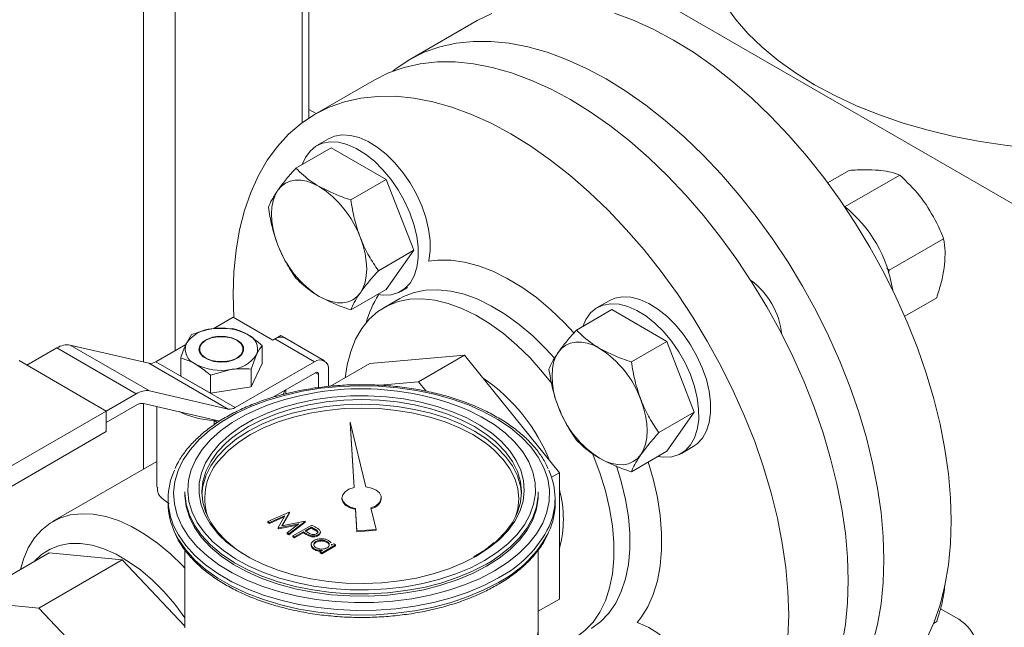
# Model space of a CAD drawing. Header units: millimetres. Extents: x 42 to 14105, y 484 to 9997.
# Tile 93 of 132: x 12664 to 12840, y 5099 to 5207. Entities that reach past the tile are written whole.
import ezdxf

# ---------------------------------------------------------------- set-up
doc = ezdxf.new("R2010")
doc.units = ezdxf.units.MM
doc.header["$LTSCALE"] = 25

msp = doc.modelspace()

# ---------------------------------------------------------------- linework, layer by layer
at = {"color": 7, "linetype": 'Continuous', "lineweight": 15}
for p, q in [((12715.595, 5189.442), (12715.595, 5475.672)), ((12844.283, 5172.336), (12765.794, 5217.647)), ((12745.646, 5206.829), (12733.626, 5199.889)), ((12727.262, 5196.215), (12716.655, 5190.092)), ((12716.92, 5190.245), (12715.595, 5191.011)), ((12719.153, 5185.761), (12717.031, 5184.536)), ((12719.63, 5184.171), (12713.317, 5180.527)), ((12729.428, 5178.515), (12719.63, 5184.171)), ((12808.099, 5177.914), (12811.936, 5180.129)), ((12811.246, 5173.668), (12820.973, 5179.284)), ((12729.428, 5178.515), (12723.115, 5174.871)), ((12734.327, 5165.889), (12729.428, 5178.515)), ((12819.043, 5162.316), (12828.77, 5167.931)), ((12734.327, 5165.889), (12728.014, 5162.244)), ((12729.428, 5158.918), (12734.327, 5165.889)), ((12819.043, 5162.316), (12818.629, 5162.712)), ((12818.916, 5161.888), (12819.043, 5162.316)), ((12729.428, 5158.918), (12723.115, 5155.274)), ((12732.03, 5158.555), (12733.194, 5159.227)), ((12731.825, 5157.282), (12728.997, 5155.649)), ((12769.153, 5156.897), (12767.031, 5155.672)), ((12821.829, 5154.132), (12827.531, 5157.423)), ((12769.63, 5155.307), (12763.317, 5151.662)), ((12779.428, 5149.651), (12769.63, 5155.307)), ((12698.543, 5151.883), (12702.155, 5153.968)), ((12702.155, 5153.968), (12709.226, 5149.886)), ((12701.976, 5151.965), (12698.351, 5151.879)), ((12694.726, 5150.844), (12693.755, 5149.225)), ((12709.226, 5149.886), (12709.579, 5150.091)), ((12716.65, 5146.009), (12709.579, 5150.091)), ((12710.64, 5150.702), (12709.621, 5150.114)), ((12710.64, 5150.702), (12712.761, 5149.478)), ((12718.4, 5146.182), (12711.329, 5150.264)), ((12712.761, 5149.478), (12712.726, 5149.457)), ((12712.761, 5149.478), (12712.761, 5149.437)), ((12779.428, 5149.651), (12773.115, 5146.006)), ((12784.327, 5137.024), (12779.428, 5149.651)), ((12665.385, 5145.398), (12670.731, 5148.485)), ((12684.873, 5140.32), (12670.731, 5148.485)), ((12687.243, 5140.826), (12673.101, 5148.99)), ((12673.101, 5148.99), (12687.13, 5145.745)), ((12688.366, 5146.009), (12693.689, 5149.081)), ((12696.133, 5148.254), (12696.133, 5147.741)), ((12703.933, 5147.741), (12703.933, 5148.254)), ((12707.283, 5148.902), (12707.283, 5145.701)), ((12679.527, 5137.234), (12663.971, 5146.215)), ((12701.272, 5137.581), (12687.13, 5145.745)), ((12702.508, 5137.844), (12688.366, 5146.009)), ((12692.784, 5146.659), (12692.784, 5143.458)), ((12702.508, 5137.844), (12716.65, 5146.009)), ((12705.341, 5144.716), (12706.312, 5147.283)), ((12705.341, 5141.516), (12707.283, 5145.701)), ((12726.523, 5145.7), (12719.515, 5141.654)), ((12726.523, 5145.7), (12743.4, 5147.209)), ((12743.4, 5147.209), (12735.155, 5142.449)), ((12743.4, 5147.209), (12760.277, 5126.214)), ((12698.091, 5143.595), (12701.716, 5144.63)), ((12705.341, 5144.716), (12705.341, 5141.516)), ((12716.827, 5144.069), (12709.235, 5139.686)), ((12719.125, 5144.579), (12719.125, 5141.623)), ((12692.784, 5143.458), (12698.091, 5140.395)), ((12698.091, 5143.595), (12698.091, 5140.395)), ((12717.357, 5141.402), (12717.357, 5143.763)), ((12728.264, 5141.833), (12735.155, 5142.449)), ((12735.155, 5142.449), (12736.518, 5140.755)), ((12687.243, 5140.826), (12701.272, 5137.581)), ((12698.091, 5140.395), (12705.341, 5141.516)), ((12711.533, 5140.302), (12711.533, 5141.013)), ((12679.527, 5137.234), (12684.873, 5140.32)), ((12699.749, 5135.441), (12686.175, 5138.581)), ((12626.494, 5106.619), (12679.527, 5137.234)), ((12684.939, 5138.317), (12679.527, 5135.193)), ((12679.527, 5137.234), (12679.527, 5133.56)), ((12688.533, 5138.035), (12688.533, 5123.673)), ((12784.327, 5137.024), (12778.014, 5133.38)), ((12779.428, 5130.054), (12784.327, 5137.024)), ((12699.333, 5135.187), (12698.731, 5135.534)), ((12698.731, 5134.782), (12698.731, 5135.534)), ((12725.791, 5123.727), (12722.981, 5135.269)), ((12722.981, 5135.269), (12723.686, 5123.62)), ((12722.981, 5135.269), (12722.981, 5135.106)), ((12722.981, 5135.106), (12723.676, 5123.618)), ((12679.527, 5133.56), (12626.494, 5102.945)), ((12779.428, 5130.054), (12773.115, 5126.409)), ((12782.03, 5129.69), (12784.151, 5130.915)), ((12688.533, 5128.249), (12669.935, 5117.512)), ((12760.277, 5126.214), (12758.889, 5125.413)), ((12760.277, 5126.214), (12760.277, 5103.71)), ((12693.53, 5122.816), (12693.53, 5122.408)), ((12756.53, 5122.408), (12756.53, 5122.816)), ((12690.53, 5121.591), (12690.53, 5120.775)), ((12721.53, 5121.755), (12721.53, 5121.591)), ((12728.53, 5121.591), (12728.53, 5121.755)), ((12759.53, 5120.775), (12759.53, 5121.591)), ((12723.915, 5119.839), (12724.156, 5115.854)), ((12723.915, 5119.839), (12723.915, 5119.676)), ((12723.915, 5119.676), (12724.156, 5115.691)), ((12727.639, 5116.137), (12726.704, 5119.98)), ((12708.318, 5117.523), (12712.13, 5119.21)), ((12708.622, 5117.347), (12708.318, 5117.523)), ((12708.318, 5117.523), (12708.318, 5117.36)), ((12711.373, 5118.564), (12708.622, 5117.347)), ((12711.247, 5118.345), (12708.622, 5117.184)), ((12710.164, 5116.457), (12711.373, 5118.564)), ((12712.173, 5119.186), (12710.801, 5116.788)), ((12710.801, 5116.788), (12714.951, 5117.582)), ((12712.173, 5119.022), (12710.906, 5116.808)), ((12714.995, 5117.557), (12712.074, 5115.355)), ((12712.13, 5119.21), (12712.173, 5119.186)), ((12712.173, 5119.186), (12712.173, 5119.022)), ((12714.951, 5117.582), (12714.995, 5117.557)), ((12714.995, 5117.557), (12714.995, 5117.394)), ((12708.622, 5117.184), (12708.318, 5117.36)), ((12708.622, 5117.347), (12708.622, 5117.184)), ((12710.233, 5116.418), (12710.164, 5116.457)), ((12710.164, 5116.457), (12710.164, 5116.294)), ((12710.233, 5116.255), (12710.164, 5116.294)), ((12713.871, 5117.115), (12710.233, 5116.418)), ((12713.581, 5116.896), (12710.233, 5116.255)), ((12710.233, 5116.418), (12710.233, 5116.255)), ((12711.771, 5115.53), (12713.871, 5117.115)), ((12714.995, 5117.394), (12712.074, 5115.191)), ((12712.765, 5114.956), (12716.133, 5116.9)), ((12716.089, 5116.526), (12714.967, 5115.878)), ((12714.967, 5115.878), (12715.549, 5115.533)), ((12716.089, 5116.363), (12715.107, 5115.795)), ((12716.705, 5116.171), (12716.089, 5116.526)), ((12716.089, 5116.526), (12716.089, 5116.363)), ((12716.705, 5116.007), (12716.089, 5116.363)), ((12716.133, 5116.9), (12716.793, 5116.519)), ((12716.705, 5116.171), (12716.705, 5116.007)), ((12724.156, 5115.854), (12727.639, 5116.137)), ((12724.156, 5115.691), (12727.639, 5115.973)), ((12724.156, 5115.854), (12724.156, 5115.691)), ((12727.639, 5116.137), (12727.639, 5115.973)), ((12711.771, 5115.53), (12711.771, 5115.367)), ((12712.074, 5115.355), (12711.771, 5115.53)), ((12712.074, 5115.191), (12711.771, 5115.367)), ((12712.074, 5115.355), (12712.074, 5115.191)), ((12713.067, 5114.781), (12712.765, 5114.956)), ((12712.765, 5114.956), (12712.765, 5114.793)), ((12713.067, 5114.618), (12712.765, 5114.793)), ((12714.621, 5115.679), (12713.067, 5114.781)), ((12714.621, 5115.515), (12713.067, 5114.618)), ((12713.067, 5114.781), (12713.067, 5114.618)), ((12714.862, 5115.54), (12714.621, 5115.679)), ((12714.621, 5115.679), (12714.621, 5115.515)), ((12714.862, 5115.376), (12714.621, 5115.515)), ((12714.862, 5115.54), (12714.862, 5115.376)), ((12715.775, 5115.077), (12715.775, 5114.913)), ((12717.302, 5115.182), (12717.302, 5115.019)), ((12717.687, 5115.502), (12717.687, 5115.706)), ((12719.152, 5114.16), (12719.622, 5113.711)), ((12693.53, 5112.474), (12693.53, 5098.728)), ((12716.061, 5113.459), (12716.061, 5113.255)), ((12716.595, 5112.695), (12716.595, 5112.531)), ((12716.891, 5113.998), (12716.891, 5113.835)), ((12717.644, 5112.139), (12718.069, 5112.385)), ((12720.407, 5113.386), (12717.946, 5111.965)), ((12720.407, 5113.222), (12717.946, 5111.802)), ((12718.854, 5113.983), (12718.854, 5113.82)), ((12719.637, 5113.474), (12719.649, 5113.297)), ((12719.649, 5113.297), (12720.105, 5113.56)), ((12719.675, 5113.312), (12719.675, 5113.495)), ((12720.105, 5113.56), (12720.407, 5113.386)), ((12720.407, 5113.386), (12720.407, 5113.222)), ((12756.53, 5098.728), (12756.53, 5112.49)), ((12669.367, 5111.962), (12654.518, 5103.39)), ((12682.356, 5110.677), (12667.506, 5102.104)), ((12682.356, 5110.677), (12669.367, 5111.962)), ((12693.53, 5098.881), (12682.356, 5110.677)), ((12717.946, 5111.965), (12717.644, 5112.139)), ((12717.644, 5112.139), (12717.644, 5111.976)), ((12717.946, 5111.802), (12717.644, 5111.976)), ((12717.946, 5111.965), (12717.946, 5111.802)), ((12745.286, 5111.411), (12745.02, 5111.266)), ((12828.937, 5106.058), (12828.908, 5105.377)), ((12760.277, 5103.71), (12756.53, 5101.547)), ((12667.506, 5102.104), (12654.518, 5103.39)), ((12680.495, 5088.393), (12667.506, 5102.104)), ((12828.219, 5101.997), (12831.491, 5100.108)), ((12693.53, 5098.728), (12693.53, 5098.603)), ((12826.985, 5099.37), (12827.531, 5099.685))]:
    msp.add_line(p, q, dxfattribs=at)
at = {"color": 8, "linetype": 'Continuous', "lineweight": 15}
for p, q in [((12714.423, 5188.628), (12714.423, 5474.995)), ((12686.139, 5145.974), (12686.139, 5465.198)), ((12691.796, 5147.988), (12691.796, 5462.889)), ((12717.357, 5143.763), (12716.827, 5144.069)), ((12686.139, 5126.866), (12686.139, 5138.588)), ((12745.536, 5111.386), (12745.246, 5111.222)), ((12746.31, 5110.211), (12746.95, 5110.57))]:
    msp.add_line(p, q, dxfattribs=at)
at = {"color": 7, "linetype": 'Continuous', "lineweight": 15, "flags": 128}
for points in [[(12785.39, 5223.77), (12785.567, 5220.907), (12786.097, 5218.06), (12786.978, 5215.241), (12788.205, 5212.466), (12789.772, 5209.749), (12791.67, 5207.103), (12793.891, 5204.542), (12796.423, 5202.078), (12799.252, 5199.726), (12802.365, 5197.496), (12805.746, 5195.4), (12809.377, 5193.448), (12813.24, 5191.651), (12817.315, 5190.017), (12821.582, 5188.556), (12826.018, 5187.274), (12830.602, 5186.178), (12835.309, 5185.273), (12840.116, 5184.565), (12844.999, 5184.057), (12849.89, 5183.752)], [(12748.23, 5208.115), (12745.646, 5206.829)], [(12830.141, 5117.631), (12830.015, 5121.781), (12829.637, 5126.056), (12829.01, 5130.434), (12828.136, 5134.892), (12827.02, 5139.407), (12825.668, 5143.957), (12824.086, 5148.519), (12822.283, 5153.069), (12820.268, 5157.584), (12818.051, 5162.041), (12815.643, 5166.417), (12813.057, 5170.69), (12810.306, 5174.839), (12807.404, 5178.841), (12804.365, 5182.677), (12801.205, 5186.328), (12797.941, 5189.774), (12794.589, 5192.998), (12791.165, 5195.983), (12787.688, 5198.715), (12784.175, 5201.179), (12780.643, 5203.363), (12777.112, 5205.256), (12773.599, 5206.848), (12770.122, 5208.131)], [(12818.12, 5110.692), (12817.994, 5114.842), (12817.616, 5119.117), (12816.989, 5123.494), (12816.115, 5127.952), (12814.999, 5132.468), (12813.647, 5137.018), (12812.066, 5141.58), (12810.263, 5146.129), (12808.247, 5150.644), (12806.03, 5155.101), (12803.623, 5159.477), (12801.037, 5163.751), (12798.285, 5167.899), (12795.383, 5171.902), (12792.344, 5175.738), (12789.185, 5179.388), (12785.92, 5182.834), (12782.568, 5186.058), (12779.144, 5189.044), (12775.667, 5191.775), (12772.154, 5194.24), (12768.623, 5196.424), (12765.092, 5198.317), (12761.578, 5199.908), (12758.101, 5201.191), (12754.678, 5202.159), (12751.325, 5202.806), (12748.061, 5203.129), (12744.901, 5203.126), (12741.862, 5202.799), (12738.96, 5202.147), (12736.209, 5201.175), (12733.623, 5199.888), (12731.215, 5198.291), (12730.588, 5197.801)], [(12811.756, 5107.018), (12811.63, 5111.168), (12811.252, 5115.443), (12810.625, 5119.821), (12809.751, 5124.278), (12808.635, 5128.794), (12807.283, 5133.344), (12805.702, 5137.906), (12803.899, 5142.456), (12801.883, 5146.971), (12799.666, 5151.427), (12797.259, 5155.804), (12794.673, 5160.077), (12791.921, 5164.225), (12789.019, 5168.228), (12785.98, 5172.064), (12782.821, 5175.714), (12779.556, 5179.16), (12776.204, 5182.384), (12772.78, 5185.37), (12769.303, 5188.102), (12765.79, 5190.566), (12762.259, 5192.75), (12758.728, 5194.643), (12755.214, 5196.235), (12751.737, 5197.518), (12748.314, 5198.485), (12744.961, 5199.132), (12741.697, 5199.455), (12738.537, 5199.452), (12735.498, 5199.125), (12732.596, 5198.473), (12729.845, 5197.501), (12727.262, 5196.215)], [(12702.281, 5153.896), (12702.155, 5158.043), (12702.281, 5162.048), (12702.658, 5165.887), (12703.286, 5169.54), (12704.16, 5172.989), (12705.275, 5176.216), (12706.628, 5179.205), (12708.209, 5181.941), (12710.012, 5184.409), (12712.027, 5186.597), (12714.244, 5188.494), (12716.652, 5190.091), (12719.238, 5191.378), (12721.989, 5192.35), (12724.892, 5193.002), (12727.93, 5193.329), (12731.09, 5193.332), (12734.355, 5193.009), (12737.707, 5192.362), (12741.131, 5191.394), (12744.608, 5190.112), (12748.121, 5188.52), (12751.652, 5186.627), (12755.183, 5184.443), (12758.696, 5181.978), (12762.174, 5179.247), (12765.597, 5176.261), (12768.95, 5173.037), (12772.214, 5169.591), (12775.374, 5165.941), (12778.412, 5162.105), (12781.315, 5158.102), (12784.066, 5153.954), (12786.652, 5149.681), (12789.06, 5145.304), (12791.277, 5140.847), (12793.292, 5136.333), (12795.095, 5131.783), (12796.677, 5127.221), (12798.029, 5122.671), (12799.145, 5118.155), (12800.018, 5113.697), (12800.646, 5109.32), (12801.023, 5105.045), (12801.15, 5100.895), (12801.023, 5096.89)], [(12719.153, 5185.761), (12720.192, 5186.214), (12721.551, 5186.454), (12723.031, 5186.373), (12724.595, 5185.973), (12726.207, 5185.264), (12727.83, 5184.262), (12729.426, 5182.991), (12730.956, 5181.48), (12732.385, 5179.765), (12733.68, 5177.886), (12734.81, 5175.888), (12735.749, 5173.816), (12736.475, 5171.719), (12736.971, 5169.647), (12737.225, 5167.649), (12737.23, 5165.77), (12736.988, 5164.056), (12736.959, 5163.93)], [(12714.453, 5181.183), (12715.009, 5182.438), (12715.833, 5183.577), (12716.862, 5184.434), (12718.07, 5184.989), (12719.43, 5185.229), (12720.909, 5185.148), (12722.474, 5184.749), (12724.086, 5184.04), (12725.709, 5183.038), (12727.304, 5181.767), (12728.834, 5180.256), (12730.264, 5178.541), (12731.559, 5176.662), (12732.689, 5174.663), (12733.628, 5172.591), (12734.354, 5170.495), (12734.85, 5168.423), (12735.103, 5166.424), (12735.109, 5164.546), (12734.867, 5162.831), (12734.383, 5161.321), (12733.668, 5160.05), (12732.738, 5159.049), (12731.616, 5158.341), (12730.328, 5157.942), (12728.905, 5157.862), (12727.836, 5157.999)], [(12717.458, 5177.261), (12716.351, 5177.817), (12715.262, 5178.195), (12714.211, 5178.39), (12713.216, 5178.398), (12712.293, 5178.218), (12711.458, 5177.855), (12710.726, 5177.314), (12710.11, 5176.604)], [(12710.11, 5176.604), (12709.619, 5175.738), (12709.262, 5174.73), (12709.046, 5173.598), (12708.973, 5172.361), (12709.046, 5171.04), (12709.262, 5169.658), (12709.619, 5168.239), (12710.11, 5166.806)], [(12724.807, 5158.321), (12725.298, 5159.187), (12725.654, 5160.195), (12725.871, 5161.327), (12725.944, 5162.564), (12725.871, 5163.885), (12725.654, 5165.267), (12725.298, 5166.687), (12724.807, 5168.12)], [(12717.458, 5157.664), (12718.566, 5157.109), (12719.654, 5156.73), (12720.705, 5156.536), (12721.701, 5156.528), (12722.624, 5156.707), (12723.458, 5157.07), (12724.19, 5157.612), (12724.807, 5158.321)], [(12722.11, 5143.152), (12722.462, 5145.468), (12723.092, 5147.868), (12723.966, 5150.038), (12725.072, 5151.956), (12726.401, 5153.601), (12727.937, 5154.956), (12729.664, 5156.005), (12731.565, 5156.739), (12733.619, 5157.149), (12735.804, 5157.231), (12738.097, 5156.984), (12740.473, 5156.411), (12742.908, 5155.518), (12745.376, 5154.314), (12747.851, 5152.812), (12750.305, 5151.028), (12752.715, 5148.98), (12755.052, 5146.692), (12757.294, 5144.186), (12758.995, 5142.052)], [(12764.453, 5152.318), (12765.009, 5153.573), (12765.833, 5154.712), (12766.862, 5155.57), (12768.07, 5156.125), (12769.43, 5156.365), (12770.909, 5156.284), (12772.474, 5155.884), (12774.086, 5155.175), (12775.709, 5154.173), (12777.304, 5152.902), (12778.834, 5151.391), (12780.264, 5149.676), (12781.559, 5147.797), (12782.689, 5145.799), (12783.628, 5143.727), (12784.354, 5141.63), (12784.85, 5139.558), (12785.103, 5137.56), (12785.109, 5135.681), (12784.867, 5133.967), (12784.383, 5132.456), (12783.668, 5131.186), (12782.738, 5130.185), (12781.616, 5129.477), (12780.328, 5129.078), (12778.905, 5128.998), (12777.836, 5129.135)], [(12769.153, 5156.897), (12770.192, 5157.349), (12771.551, 5157.589), (12773.031, 5157.509), (12774.595, 5157.109), (12776.207, 5156.4), (12777.83, 5155.398), (12779.426, 5154.127), (12780.956, 5152.616), (12782.385, 5150.901), (12783.68, 5149.022), (12784.81, 5147.023), (12785.749, 5144.951), (12786.475, 5142.855), (12786.971, 5140.783), (12787.225, 5138.784), (12787.23, 5136.906), (12786.988, 5135.191), (12786.504, 5133.681), (12785.789, 5132.411), (12784.859, 5131.409), (12784.151, 5130.915)], [(12702.862, 5149.887), (12701.902, 5150.296), (12700.777, 5150.523), (12699.585, 5150.549), (12698.434, 5150.371), (12697.424, 5150.004), (12696.646, 5149.483), (12696.17, 5148.852), (12696.036, 5148.168), (12696.258, 5147.492), (12696.815, 5146.883), (12697.658, 5146.396), (12698.712, 5146.075), (12699.884, 5145.947), (12701.069, 5146.024), (12702.161, 5146.299), (12703.065, 5146.748), (12703.7, 5147.331), (12704.008, 5147.996), (12703.964, 5148.684), (12703.57, 5149.333), (12702.862, 5149.887)], [(12697.276, 5146.662), (12696.558, 5147.232), (12696.181, 5147.902), (12696.181, 5148.606), (12696.558, 5149.276), (12697.276, 5149.846), (12698.263, 5150.26), (12699.423, 5150.478), (12700.643, 5150.478), (12701.804, 5150.26), (12702.791, 5149.846), (12703.508, 5149.276), (12703.885, 5148.606), (12703.885, 5147.902), (12703.508, 5147.232), (12702.791, 5146.662), (12701.804, 5146.248), (12700.643, 5146.031), (12699.423, 5146.031), (12698.263, 5146.248), (12697.276, 5146.662)], [(12767.458, 5148.397), (12766.351, 5148.952), (12765.262, 5149.331), (12764.211, 5149.526), (12763.216, 5149.533), (12762.293, 5149.354), (12761.458, 5148.991), (12760.726, 5148.45), (12760.11, 5147.74)], [(12760.11, 5147.74), (12759.619, 5146.874), (12759.262, 5145.866), (12759.046, 5144.734), (12758.973, 5143.497), (12759.046, 5142.176), (12759.262, 5140.794), (12759.619, 5139.374), (12760.11, 5137.941)], [(12748.718, 5108.733), (12751.028, 5110.212), (12753.062, 5111.819), (12754.8, 5113.539), (12756.221, 5115.354), (12757.312, 5117.242), (12758.061, 5119.186), (12758.46, 5121.164), (12758.505, 5123.155), (12758.194, 5125.138), (12757.532, 5127.092), (12756.526, 5128.996), (12755.185, 5130.831), (12753.525, 5132.576), (12751.563, 5134.214), (12749.32, 5135.726), (12746.819, 5137.097), (12744.087, 5138.313), (12741.153, 5139.36), (12738.048, 5140.227), (12734.806, 5140.905), (12731.459, 5141.387), (12728.045, 5141.668), (12724.598, 5141.745), (12721.156, 5141.617), (12717.755, 5141.286), (12714.432, 5140.754), (12711.22, 5140.027), (12708.155, 5139.114), (12705.269, 5138.024), (12702.592, 5136.769), (12700.153, 5135.361), (12697.978, 5133.815), (12696.09, 5132.149), (12694.508, 5130.38), (12693.25, 5128.526), (12692.329, 5126.607), (12691.754, 5124.644), (12691.532, 5122.657), (12691.666, 5120.667), (12692.152, 5118.696), (12692.988, 5116.764), (12694.163, 5114.892), (12695.665, 5113.1), (12697.478, 5111.406), (12699.584, 5109.829), (12701.959, 5108.385), (12704.579, 5107.09), (12707.416, 5105.958), (12710.439, 5104.999), (12713.617, 5104.226), (12716.916, 5103.645), (12720.301, 5103.262), (12723.736, 5103.083), (12727.185, 5103.109), (12730.611, 5103.339), (12733.977, 5103.771), (12737.249, 5104.401), (12740.392, 5105.222), (12743.371, 5106.225), (12746.156, 5107.399), (12748.718, 5108.733)], [(12711.015, 5140.16), (12711.038, 5140.202), (12711.333, 5140.898)], [(12703.254, 5134.281), (12703.425, 5134.392), (12705.684, 5135.696), (12708.178, 5136.849), (12710.877, 5137.837), (12713.747, 5138.647), (12716.755, 5139.27), (12719.863, 5139.698), (12723.033, 5139.926), (12726.228, 5139.951), (12729.408, 5139.774), (12732.535, 5139.395), (12735.571, 5138.82), (12738.479, 5138.056), (12741.224, 5137.112), (12743.772, 5135.999), (12746.093, 5134.732), (12747.911, 5133.509)], [(12774.807, 5129.457), (12775.298, 5130.323), (12775.654, 5131.331), (12775.871, 5132.463), (12775.944, 5133.7), (12775.871, 5135.021), (12775.654, 5136.403), (12775.298, 5137.823), (12774.807, 5139.255)], [(12696.538, 5122.408), (12696.709, 5123.842), (12697.244, 5125.661), (12698.129, 5127.434), (12699.352, 5129.138), (12700.898, 5130.753), (12702.747, 5132.258), (12704.877, 5133.633), (12707.26, 5134.863), (12709.867, 5135.93), (12712.664, 5136.823), (12715.617, 5137.529), (12718.688, 5138.04), (12721.839, 5138.349), (12725.03, 5138.452), (12728.221, 5138.349), (12731.371, 5138.04), (12734.442, 5137.529), (12737.395, 5136.823), (12740.192, 5135.93), (12742.799, 5134.863), (12745.182, 5133.633), (12747.312, 5132.258), (12749.161, 5130.753), (12750.707, 5129.138), (12751.93, 5127.434), (12752.815, 5125.661), (12753.35, 5123.842), (12753.521, 5122.408)], [(12747.995, 5130.838), (12746.921, 5131.669), (12744.829, 5133.021), (12742.487, 5134.229), (12739.926, 5135.278), (12737.178, 5136.155), (12734.277, 5136.848), (12731.26, 5137.35), (12728.165, 5137.654), (12725.03, 5137.755), (12721.895, 5137.654), (12718.799, 5137.35), (12715.782, 5136.848), (12712.881, 5136.155), (12710.133, 5135.278), (12707.572, 5134.229), (12705.231, 5133.021), (12703.138, 5131.669), (12701.321, 5130.191), (12700.054, 5128.899)], [(12701.848, 5132.387), (12700.898, 5131.569), (12699.352, 5129.955), (12698.129, 5128.25), (12697.244, 5126.477), (12696.709, 5124.658), (12696.53, 5122.816), (12696.709, 5120.974), (12697.244, 5119.155), (12698.129, 5117.382), (12699.352, 5115.678), (12700.898, 5114.063), (12702.747, 5112.558), (12703.788, 5111.847)], [(12748.583, 5113.553), (12749.161, 5114.063), (12750.707, 5115.678), (12751.93, 5117.382), (12752.815, 5119.155), (12753.35, 5120.974), (12753.53, 5122.816), (12753.35, 5124.658), (12752.815, 5126.477), (12751.93, 5128.25), (12750.707, 5129.955), (12749.161, 5131.569), (12748.825, 5131.871)], [(12766.128, 5129.755), (12766.281, 5129.393), (12767.5, 5126.201), (12768.491, 5123.01), (12769.244, 5119.852), (12769.75, 5116.762), (12770.005, 5113.772), (12770.005, 5110.914), (12769.75, 5108.217), (12769.244, 5105.712), (12768.491, 5103.423), (12767.5, 5101.376), (12766.281, 5099.593), (12764.847, 5098.091), (12763.213, 5096.887), (12761.396, 5095.994), (12759.416, 5095.422), (12757.294, 5095.175), (12756.013, 5095.183)], [(12767.458, 5128.8), (12768.566, 5128.244), (12769.654, 5127.866), (12770.705, 5127.671), (12771.701, 5127.663), (12772.624, 5127.843), (12773.458, 5128.206), (12774.19, 5128.747), (12774.807, 5129.457)], [(12702.378, 5110.18), (12702.171, 5110.305), (12699.996, 5111.778), (12698.106, 5113.377), (12696.52, 5115.082), (12695.258, 5116.875), (12694.333, 5118.736), (12693.755, 5120.643), (12693.532, 5122.574), (12693.53, 5122.816)], [(12723.686, 5123.62), (12722.783, 5123.304), (12722.085, 5122.847), (12721.655, 5122.29), (12721.532, 5121.684), (12721.727, 5121.085), (12722.224, 5120.547), (12722.976, 5120.119), (12723.915, 5119.839)], [(12726.704, 5119.98), (12727.544, 5120.349), (12728.156, 5120.846), (12728.483, 5121.426), (12728.495, 5122.036), (12728.192, 5122.62), (12727.601, 5123.125), (12726.776, 5123.506), (12725.791, 5123.727)], [(12756.53, 5122.816), (12756.504, 5122.09), (12756.192, 5120.163), (12755.527, 5118.266), (12754.517, 5116.42), (12753.172, 5114.647), (12751.508, 5112.966), (12749.545, 5111.397), (12748.28, 5110.547)], [(12693.53, 5122.408), (12693.532, 5122.166), (12693.755, 5120.234), (12694.333, 5118.328), (12695.258, 5116.467), (12696.52, 5114.674), (12698.106, 5112.968), (12699.996, 5111.37), (12702.171, 5109.896), (12704.604, 5108.564), (12707.268, 5107.39), (12710.134, 5106.385), (12713.169, 5105.562), (12716.338, 5104.929), (12719.606, 5104.495), (12722.934, 5104.264), (12726.287, 5104.238), (12729.626, 5104.418), (12732.912, 5104.802), (12736.109, 5105.385), (12739.181, 5106.162), (12742.092, 5107.122), (12744.81, 5108.256), (12747.303, 5109.549)], [(12721.53, 5121.591), (12721.532, 5121.521), (12721.727, 5120.922), (12722.224, 5120.383), (12722.976, 5119.955), (12723.915, 5119.676)], [(12747.303, 5109.549), (12749.545, 5110.989), (12751.508, 5112.558), (12753.172, 5114.239), (12754.517, 5116.012), (12755.527, 5117.857), (12756.192, 5119.755), (12756.504, 5121.682), (12756.53, 5122.408)], [(12664.205, 5108.982), (12664.746, 5110.848), (12665.611, 5112.854), (12666.704, 5114.605), (12668.015, 5116.081), (12669.527, 5117.263), (12671.222, 5118.139), (12673.081, 5118.698), (12675.082, 5118.933), (12677.201, 5118.842), (12679.414, 5118.425), (12681.695, 5117.688), (12684.016, 5116.64), (12686.352, 5115.292), (12688.673, 5113.66), (12690.954, 5111.764), (12693.167, 5109.625), (12693.53, 5109.244)], [(12815.641, 5085.582), (12815.643, 5085.584), (12818.051, 5087.18), (12820.268, 5089.077), (12822.283, 5091.265), (12824.086, 5093.733), (12825.668, 5096.469), (12827.02, 5099.458), (12828.136, 5102.685), (12829.01, 5106.134), (12829.637, 5109.787), (12830.015, 5113.626), (12830.141, 5117.631)], [(12745.246, 5111.222), (12743.155, 5110.156), (12740.555, 5109.084), (12737.766, 5108.184), (12734.823, 5107.467), (12731.761, 5106.94), (12728.617, 5106.612), (12725.429, 5106.485), (12722.237, 5106.561), (12719.078, 5106.839), (12715.992, 5107.317), (12713.016, 5107.987), (12710.185, 5108.843), (12707.534, 5109.873), (12705.096, 5111.065), (12702.9, 5112.404), (12700.973, 5113.876), (12699.531, 5115.25)], [(12693.53, 5100.385), (12691.725, 5102.796), (12689.778, 5105.049), (12687.73, 5107.092), (12685.61, 5108.896), (12683.445, 5110.438), (12681.266, 5111.696), (12679.102, 5112.653), (12676.981, 5113.297), (12674.934, 5113.618), (12672.986, 5113.613), (12671.166, 5113.281), (12669.497, 5112.627), (12668.001, 5111.66), (12666.749, 5110.451)], [(12699.103, 5113.414), (12700.394, 5112.362), (12702.533, 5110.911), (12704.928, 5109.601), (12707.55, 5108.444), (12710.371, 5107.456), (12713.357, 5106.646), (12716.476, 5106.023), (12719.692, 5105.596), (12722.968, 5105.368), (12726.267, 5105.343), (12729.553, 5105.52), (12732.787, 5105.898), (12735.933, 5106.472), (12738.956, 5107.236), (12741.821, 5108.181), (12744.496, 5109.297), (12746.31, 5110.211)], [(12800.293, 5077.057), (12801.037, 5077.357), (12803.623, 5078.644), (12806.03, 5080.24), (12808.247, 5082.138), (12810.263, 5084.326), (12812.066, 5086.794), (12813.647, 5089.53), (12814.999, 5092.519), (12816.115, 5095.746), (12816.989, 5099.195), (12817.616, 5102.848), (12817.994, 5106.687), (12818.12, 5110.692)], [(12797.256, 5074.969), (12797.259, 5074.97), (12799.666, 5076.567), (12801.883, 5078.464), (12803.899, 5080.652), (12805.702, 5083.12), (12807.283, 5085.856), (12808.635, 5088.845), (12809.751, 5092.072), (12810.625, 5095.521), (12811.252, 5099.174), (12811.63, 5103.013), (12811.756, 5107.018)], [(12774.149, 5099.515), (12774.595, 5099.371), (12776.207, 5098.662), (12777.83, 5097.66), (12779.426, 5096.389), (12780.956, 5094.878), (12782.385, 5093.163), (12783.68, 5091.284), (12784.81, 5089.285), (12785.749, 5087.213), (12786.475, 5085.117), (12786.971, 5083.045), (12787.225, 5081.046), (12787.23, 5079.168), (12786.988, 5077.453), (12786.504, 5075.943), (12785.789, 5074.672), (12784.859, 5073.671), (12784.151, 5073.177)]]:
    msp.add_lwpolyline(points, dxfattribs=at)
at = {"color": 8, "linetype": 'Continuous', "lineweight": 15, "flags": 128}
for points in [[(12736.959, 5163.93), (12738.594, 5164.125), (12740.921, 5164.111), (12743.349, 5163.772), (12745.854, 5163.114), (12748.413, 5162.141), (12751.003, 5160.863), (12753.598, 5159.292), (12756.176, 5157.443), (12758.711, 5155.333), (12761.18, 5152.981), (12762.872, 5151.186)], [(12759.42, 5146.64), (12757.881, 5148.325), (12755.543, 5150.613), (12753.134, 5152.66), (12750.679, 5154.445), (12748.205, 5155.947), (12745.737, 5157.151), (12743.302, 5158.044), (12740.925, 5158.617), (12738.632, 5158.864), (12736.447, 5158.782), (12734.394, 5158.372), (12732.493, 5157.638), (12731.847, 5157.294)], [(12748.825, 5131.871), (12747.312, 5133.074), (12745.182, 5134.45), (12742.799, 5135.679), (12740.192, 5136.747), (12737.395, 5137.639), (12734.442, 5138.346), (12731.371, 5138.856), (12728.221, 5139.165), (12725.03, 5139.269), (12721.839, 5139.165), (12718.688, 5138.856), (12715.617, 5138.346), (12712.664, 5137.639), (12709.867, 5136.747), (12707.26, 5135.679), (12704.877, 5134.45), (12702.747, 5133.074), (12701.848, 5132.387)], [(12706.813, 5137.704), (12704.307, 5136.534), (12701.974, 5135.187), (12699.902, 5133.705), (12698.114, 5132.103), (12696.632, 5130.402), (12695.471, 5128.618), (12694.645, 5126.774), (12694.164, 5124.89), (12694.032, 5122.986), (12694.252, 5121.085), (12694.82, 5119.209), (12695.73, 5117.378), (12696.973, 5115.613), (12698.533, 5113.935), (12699.103, 5113.414)], [(12746.95, 5110.57), (12749.156, 5111.987), (12751.088, 5113.531), (12752.725, 5115.185), (12754.049, 5116.93), (12755.043, 5118.746), (12755.698, 5120.613), (12756.005, 5122.51), (12755.961, 5124.415), (12755.567, 5126.306), (12754.826, 5128.162), (12753.748, 5129.963), (12752.345, 5131.687), (12750.632, 5133.315), (12748.629, 5134.829), (12746.359, 5136.211), (12744.136, 5137.317)], [(12699.531, 5115.25), (12699.337, 5115.46), (12698.013, 5117.139), (12697.018, 5118.891), (12696.362, 5120.697), (12696.054, 5122.533), (12696.098, 5124.377), (12696.494, 5126.207), (12697.235, 5128.001), (12698.314, 5129.737), (12699.717, 5131.395), (12701.428, 5132.952), (12703.254, 5134.281)], [(12747.911, 5133.509), (12748.158, 5133.324), (12749.942, 5131.794), (12751.424, 5130.16), (12752.585, 5128.442), (12753.412, 5126.66), (12753.895, 5124.837), (12754.027, 5122.994), (12753.807, 5121.154), (12753.238, 5119.339), (12752.326, 5117.571), (12751.083, 5115.872), (12749.524, 5114.262), (12747.667, 5112.761), (12745.536, 5111.386)], [(12752.465, 5118.36), (12752.853, 5119.782), (12753.03, 5121.591), (12752.853, 5123.401), (12752.328, 5125.188), (12751.458, 5126.93), (12750.257, 5128.605), (12748.738, 5130.191), (12747.995, 5130.838)], [(12776.126, 5128.148), (12776.999, 5125.135), (12777.741, 5121.834), (12778.24, 5118.603), (12778.491, 5115.474), (12778.491, 5112.476), (12778.24, 5109.637), (12777.741, 5106.982), (12776.999, 5104.538), (12776.02, 5102.326), (12774.813, 5100.368), (12774.149, 5099.515)], [(12765.978, 5098.482), (12766.041, 5098.52), (12767.675, 5099.724), (12769.109, 5101.225), (12770.329, 5103.009), (12771.32, 5105.056), (12772.073, 5107.345), (12772.579, 5109.85), (12772.833, 5112.546), (12772.833, 5115.405), (12772.579, 5118.395), (12772.073, 5121.485), (12771.32, 5124.643), (12770.45, 5127.478)], [(12749.425, 5107.508), (12746.832, 5106.156), (12744.015, 5104.962), (12741.003, 5103.938), (12737.827, 5103.096), (12734.52, 5102.443), (12731.116, 5101.987), (12727.649, 5101.732), (12724.156, 5101.681), (12720.671, 5101.834), (12717.231, 5102.19), (12713.871, 5102.745), (12710.625, 5103.494), (12707.528, 5104.428), (12704.61, 5105.538), (12701.901, 5106.813), (12699.43, 5108.24), (12697.222, 5109.803), (12695.298, 5111.488), (12693.68, 5113.276), (12692.384, 5115.15), (12691.677, 5116.497)], [(12691.766, 5115.49), (12692.384, 5114.333), (12693.68, 5112.459), (12695.298, 5110.671), (12697.222, 5108.987), (12699.43, 5107.423), (12701.901, 5105.997), (12704.61, 5104.722), (12707.528, 5103.611), (12710.625, 5102.677), (12713.871, 5101.929), (12717.231, 5101.374), (12720.671, 5101.018), (12724.156, 5100.865), (12727.649, 5100.916), (12731.116, 5101.171), (12734.52, 5101.627), (12737.827, 5102.279), (12741.003, 5103.122), (12744.015, 5104.145), (12746.832, 5105.339), (12749.425, 5106.692)], [(12748.28, 5110.547), (12747.303, 5109.958), (12744.81, 5108.664), (12742.092, 5107.53), (12739.181, 5106.57), (12736.109, 5105.794), (12732.912, 5105.21), (12729.626, 5104.826), (12726.287, 5104.646), (12722.934, 5104.672), (12719.606, 5104.903), (12716.338, 5105.337), (12713.169, 5105.97), (12710.134, 5106.793), (12707.268, 5107.798), (12704.604, 5108.973), (12702.378, 5110.18)], [(12747.303, 5085.87), (12749.545, 5087.309), (12751.508, 5088.878), (12753.172, 5090.559), (12754.517, 5092.332), (12755.527, 5094.178), (12756.192, 5096.075), (12756.504, 5098.002), (12756.53, 5098.728)]]:
    msp.add_lwpolyline(points, dxfattribs=at)
at = {"color": 7, "linetype": 'Continuous', "lineweight": 15}
for centre, radius, start, end in [((12707.525, 5161.752), 18.417, 20.22711, 57.36203), ((12796.141, 5155.157), 23.835, 8.71916, 51.28016), ((12727.391, 5173.173), 18.417, 200.22711, 237.36203), ((12785.854, 5149.218), 14.19, 6.77523, 53.22368), ((12698.706, 5145.956), 5.934, 93.4335, 146.56112), ((12700.044, 5142.046), 9.978, 62.64283, 99.7711), ((12703.617, 5148.235), 2.858, 340.539, 69.25792), ((12696.449, 5148.273), 2.858, 160.539, 249.25792), ((12710.604, 5148.659), 1.76, 65.69288, 125.61758), ((12672.565, 5145.693), 3.34, 80.76827, 123.30142), ((12757.525, 5132.888), 18.417, 20.22711, 57.36203), ((12687.409, 5147.465), 1.742, 260.76827, 303.30142), ((12700.022, 5154.463), 9.978, 242.64283, 279.7711), ((12701.36, 5150.553), 5.934, 273.4335, 326.56112), ((12717.616, 5144.824), 1.528, 350.78596, 129.20329), ((12717.034, 5143.815), 0.328, 350.78596, 129.20329), ((12728.187, 5116.014), 32.8, 22.00786, 55.58129), ((12686.707, 5137.529), 3.34, 80.76827, 123.30142), ((12725.003, 5092.109), 49.09, 67.06136, 111.74952), ((12685.896, 5136.861), 1.742, 80.76827, 123.30142), ((12699.535, 5151.779), 16.265, 244.31959, 267.16743), ((12701.552, 5139.301), 1.742, 260.76827, 303.30142), ((12777.391, 5144.309), 18.417, 200.22711, 237.36203), ((12702.572, 5121.592), 12.027, 154.83621, 205.06058), ((12747.5, 5121.593), 12.014, 335.72976, 25.01733), ((12741.233, 5117.959), 19.758, 344.56063, 15.43937), ((12726.416, 5121.94), 2.142, 277.72219, 350.6355), ((12702.76, 5120.85), 12.231, 180.35184, 205.99015), ((12747.375, 5120.838), 12.154, 335.35194, 359.70025), ((12827.305, 5093.599), 7.739, 18.27147, 57.25204)]:
    msp.add_arc(centre, radius, start, end, dxfattribs=at)
at = {"color": 8, "linetype": 'Continuous', "lineweight": 15}
for centre, radius, start, end in [((12743.92, 5147.852), 18.796, 147.48149, 164.22096), ((12707.472, 5121.611), 10.398, 135.50573, 198.2187), ((12739.998, 5125.842), 20.615, 297.21078, 333.53317), ((12739.973, 5125.058), 20.656, 297.23175, 333.27679)]:
    msp.add_arc(centre, radius, start, end, dxfattribs=at)
at = {"color": 7, "linetype": 'Continuous', "lineweight": 15}
for points, knots in [([(12710.11, 5176.604), (12710.169, 5176.687), (12710.615, 5177.317), (12711.61, 5178.592), (12712.745, 5179.878), (12713.317, 5180.527)], [0, 0, 0, 0, 0.0700986, 0.5307888, 1, 1, 1, 1]), ([(12713.317, 5180.527), (12714.2, 5179.673), (12715.408, 5178.506), (12717.024, 5177.525), (12717.458, 5177.261)], [0, 0, 0, 0, 0.7313671, 1, 1, 1, 1]), ([(12811.936, 5180.129), (12812.882, 5180.183), (12814.79, 5180.291), (12816.4, 5180.193), (12817.213, 5180.144)], [0, 0, 0, 0, 0.49545796, 1, 1, 1, 1]), ([(12817.213, 5180.144), (12817.319, 5180.133), (12818.123, 5180.054), (12819.487, 5179.815), (12820.475, 5179.462), (12820.973, 5179.284)], [0, 0, 0, 0, 0.0700986, 0.5307888, 1, 1, 1, 1]), ([(12820.973, 5179.284), (12822.21, 5178.088), (12823.902, 5176.452), (12825.264, 5174.555), (12825.63, 5174.045)], [0, 0, 0, 0, 0.7313664, 1, 1, 1, 1]), ([(12717.458, 5177.261), (12718.775, 5176.599), (12720.548, 5175.707), (12722.589, 5175.042), (12723.115, 5174.871)], [0, 0, 0, 0, 0.7424495, 1, 1, 1, 1]), ([(12708.418, 5173.556), (12708.604, 5174), (12708.98, 5174.896), (12709.731, 5176.031), (12710.11, 5176.604)], [0, 0, 0, 0, 0.495458, 1, 1, 1, 1]), ([(12723.115, 5174.871), (12723.301, 5173.723), (12723.677, 5171.407), (12724.428, 5169.222), (12724.807, 5168.12)], [0, 0, 0, 0, 0.495458, 1, 1, 1, 1]), ([(12825.63, 5174.045), (12826.525, 5172.569), (12827.731, 5170.58), (12828.557, 5168.474), (12828.77, 5167.931)], [0, 0, 0, 0, 0.7424487, 1, 1, 1, 1]), ([(12710.11, 5166.806), (12710.053, 5166.956), (12709.62, 5168.093), (12708.956, 5170.325), (12708.599, 5172.473), (12708.418, 5173.556)], [0, 0, 0, 0, 0.0700986, 0.5307888, 1, 1, 1, 1]), ([(12713.317, 5160.93), (12712.708, 5161.833), (12711.477, 5163.656), (12710.568, 5165.749), (12710.11, 5166.806)], [0, 0, 0, 0, 0.495458, 1, 1, 1, 1]), ([(12724.807, 5168.12), (12724.866, 5167.971), (12725.312, 5166.841), (12726.307, 5164.8), (12727.442, 5163.101), (12728.014, 5162.244)], [0, 0, 0, 0, 0.0700986, 0.5307888, 1, 1, 1, 1]), ([(12828.77, 5167.931), (12828.882, 5167.2), (12829.106, 5165.725), (12828.975, 5163.99), (12828.908, 5163.115)], [0, 0, 0, 0, 0.495458, 1, 1, 1, 1]), ([(12728.014, 5162.244), (12727.405, 5161.556), (12726.174, 5160.167), (12725.265, 5158.94), (12724.807, 5158.321)], [0, 0, 0, 0, 0.495458, 1, 1, 1, 1]), ([(12828.908, 5163.115), (12828.893, 5162.99), (12828.775, 5162.043), (12828.399, 5160.169), (12827.822, 5158.344), (12827.531, 5157.423)], [0, 0, 0, 0, 0.0700986, 0.5307888, 1, 1, 1, 1]), ([(12717.458, 5157.664), (12717.024, 5157.928), (12715.408, 5158.909), (12714.2, 5160.076), (12713.317, 5160.93)], [0, 0, 0, 0, 0.2686329, 1, 1, 1, 1]), ([(12724.807, 5158.321), (12724.75, 5158.239), (12724.317, 5157.618), (12723.653, 5156.534), (12723.296, 5155.696), (12723.115, 5155.274)], [0, 0, 0, 0, 0.0700986, 0.5307888, 1, 1, 1, 1]), ([(12723.115, 5155.274), (12722.589, 5155.445), (12720.548, 5156.11), (12718.775, 5157.002), (12717.458, 5157.664)], [0, 0, 0, 0, 0.2575505, 1, 1, 1, 1]), ([(12698.351, 5151.879), (12698.265, 5151.865), (12697.041, 5151.669), (12695.841, 5151.241), (12694.726, 5150.844)], [0, 0, 0, 0, 0.07021477, 1, 1, 1, 1]), ([(12704.63, 5150.908), (12704.418, 5151.024), (12703.52, 5151.52), (12702.645, 5151.772), (12701.976, 5151.965)], [0, 0, 0, 0, 0.2356956, 1, 1, 1, 1]), ([(12707.283, 5148.902), (12707.097, 5149.07), (12706.232, 5149.848), (12705.334, 5150.442), (12704.63, 5150.908)], [0, 0, 0, 0, 0.2158943, 1, 1, 1, 1]), ([(12760.11, 5147.74), (12760.169, 5147.823), (12760.615, 5148.452), (12761.61, 5149.728), (12762.745, 5151.014), (12763.317, 5151.662)], [0, 0, 0, 0, 0.0700986, 0.5307888, 1, 1, 1, 1]), ([(12763.317, 5151.662), (12764.2, 5150.809), (12765.408, 5149.642), (12767.024, 5148.66), (12767.458, 5148.397)], [0, 0, 0, 0, 0.7313671, 1, 1, 1, 1]), ([(12693.755, 5149.225), (12693.732, 5149.175), (12693.404, 5148.462), (12693.082, 5147.528), (12692.784, 5146.659)], [0, 0, 0, 0, 0.07021477, 1, 1, 1, 1]), ([(12706.312, 5147.283), (12706.335, 5147.332), (12706.663, 5148.032), (12706.984, 5148.483), (12707.283, 5148.902)], [0, 0, 0, 0, 0.0702148, 1, 1, 1, 1]), ([(12758.418, 5144.692), (12758.604, 5145.136), (12758.98, 5146.031), (12759.731, 5147.167), (12760.11, 5147.74)], [0, 0, 0, 0, 0.495458, 1, 1, 1, 1]), ([(12767.458, 5148.397), (12768.775, 5147.735), (12770.548, 5146.843), (12772.589, 5146.178), (12773.115, 5146.006)], [0, 0, 0, 0, 0.7424495, 1, 1, 1, 1]), ([(12692.784, 5146.659), (12693.452, 5146.466), (12694.328, 5146.213), (12695.225, 5145.718), (12695.437, 5145.601)], [0, 0, 0, 0, 0.7643044, 1, 1, 1, 1]), ([(12695.437, 5145.601), (12696.142, 5145.135), (12697.04, 5144.541), (12697.904, 5143.763), (12698.091, 5143.595)], [0, 0, 0, 0, 0.7841057, 1, 1, 1, 1]), ([(12773.115, 5146.006), (12773.301, 5144.859), (12773.677, 5142.542), (12774.428, 5140.358), (12774.807, 5139.255)], [0, 0, 0, 0, 0.495458, 1, 1, 1, 1]), ([(12701.716, 5144.63), (12701.802, 5144.643), (12703.026, 5144.825), (12704.225, 5144.769), (12705.341, 5144.716)], [0, 0, 0, 0, 0.07021477, 1, 1, 1, 1]), ([(12760.11, 5137.941), (12760.053, 5138.091), (12759.62, 5139.229), (12758.956, 5141.461), (12758.599, 5143.608), (12758.418, 5144.692)], [0, 0, 0, 0, 0.0700986, 0.5307888, 1, 1, 1, 1]), ([(12758.298, 5126.923), (12758.146, 5127.271), (12757.715, 5128.252), (12756.676, 5129.799), (12755.219, 5131.55), (12753.467, 5133.208), (12751.455, 5134.759), (12749.197, 5136.188), (12746.717, 5137.481), (12744.04, 5138.626), (12741.19, 5139.615), (12738.193, 5140.438), (12735.078, 5141.088), (12731.872, 5141.561), (12728.605, 5141.853), (12725.305, 5141.961), (12722.003, 5141.884), (12718.728, 5141.623), (12715.51, 5141.18), (12712.379, 5140.558), (12709.361, 5139.764), (12706.485, 5138.803), (12703.776, 5137.683), (12701.259, 5136.413), (12698.958, 5135.002), (12696.895, 5133.463), (12695.087, 5131.808), (12693.569, 5130.049), (12692.449, 5128.434), (12691.969, 5127.383), (12691.782, 5126.973)], [0, 0, 0, 0, 0.0198806, 0.0560802, 0.0925275, 0.129177, 0.1659609, 0.2028165, 0.2396977, 0.2765709, 0.3134254, 0.3502579, 0.3870697, 0.4238643, 0.4606466, 0.4974219, 0.5341959, 0.5709735, 0.6077596, 0.6445599, 0.6813804, 0.7182266, 0.7551028, 0.7920115, 0.8289512, 0.8659128, 0.9028666, 0.9397659, 0.9765446, 1, 1, 1, 1]), ([(12774.807, 5139.255), (12774.866, 5139.106), (12775.312, 5137.977), (12776.307, 5135.936), (12777.442, 5134.237), (12778.014, 5133.38)], [0, 0, 0, 0, 0.0700986, 0.5307888, 1, 1, 1, 1]), ([(12763.317, 5132.065), (12762.708, 5132.969), (12761.477, 5134.791), (12760.568, 5136.885), (12760.11, 5137.941)], [0, 0, 0, 0, 0.495458, 1, 1, 1, 1]), ([(12778.014, 5133.38), (12777.405, 5132.691), (12776.174, 5131.302), (12775.265, 5130.076), (12774.807, 5129.457)], [0, 0, 0, 0, 0.495458, 1, 1, 1, 1]), ([(12767.458, 5128.8), (12767.024, 5129.064), (12765.408, 5130.045), (12764.2, 5131.212), (12763.317, 5132.065)], [0, 0, 0, 0, 0.2686329, 1, 1, 1, 1]), ([(12773.115, 5126.409), (12772.589, 5126.581), (12770.548, 5127.246), (12768.775, 5128.138), (12767.458, 5128.8)], [0, 0, 0, 0, 0.2575505, 1, 1, 1, 1]), ([(12774.807, 5129.457), (12774.75, 5129.375), (12774.317, 5128.753), (12773.653, 5127.669), (12773.296, 5126.832), (12773.115, 5126.409)], [0, 0, 0, 0, 0.0700986, 0.5307888, 1, 1, 1, 1]), ([(12690.705, 5120.742), (12690.364, 5120.974), (12689.264, 5121.724), (12688.543, 5122.712), (12688.653, 5123.446), (12688.687, 5123.671)], [0, 0, 0, 0, 0.23683787, 0.76556596, 1, 1, 1, 1]), ([(12716.998, 5115.356), (12717.079, 5115.42), (12717.202, 5115.518), (12717.23, 5115.677), (12717.162, 5115.913), (12716.908, 5116.056), (12716.705, 5116.171)], [0, 0, 0, 0, 0.2489693, 0.3747291, 0.500383, 1, 1, 1, 1]), ([(12717.219, 5115.507), (12717.22, 5115.509), (12717.228, 5115.55), (12717.145, 5115.75), (12716.901, 5115.893), (12716.705, 5116.007)], [0, 0, 0, 0, 0.0105884, 0.2094197, 1, 1, 1, 1]), ([(12716.793, 5116.519), (12716.937, 5116.436), (12717.195, 5116.288), (12717.413, 5116.12), (12717.509, 5116.047)], [0, 0, 0, 0, 0.5603137, 1, 1, 1, 1]), ([(12717.509, 5116.047), (12717.575, 5115.966), (12717.706, 5115.806), (12717.689, 5115.552), (12717.542, 5115.338), (12717.382, 5115.234), (12717.302, 5115.182)], [0, 0, 0, 0, 0.2797054, 0.5593809, 0.7795086, 1, 1, 1, 1]), ([(12691.859, 5115.217), (12692.076, 5114.769), (12692.597, 5113.691), (12693.767, 5112.063), (12695.309, 5110.336), (12697.137, 5108.707), (12699.22, 5107.189), (12701.543, 5105.797), (12704.081, 5104.545), (12706.81, 5103.443), (12709.705, 5102.501), (12712.737, 5101.726), (12715.881, 5101.126), (12719.108, 5100.704), (12722.387, 5100.464), (12725.691, 5100.409), (12728.988, 5100.538), (12732.25, 5100.851), (12735.446, 5101.345), (12738.548, 5102.015), (12741.529, 5102.857), (12744.357, 5103.866), (12746.943, 5104.987), (12748.484, 5105.832), (12749.218, 5106.234)], [0, 0, 0, 0, 0.0324538, 0.0780947, 0.1240365, 0.1702095, 0.2165277, 0.2629173, 0.3093244, 0.3557164, 0.4020828, 0.4484217, 0.4947355, 0.5410293, 0.5873094, 0.6335827, 0.6798565, 0.7261362, 0.7724286, 0.8187412, 0.8650811, 0.911455, 0.957868, 1, 1, 1, 1]), ([(12715.775, 5115.077), (12715.596, 5115.157), (12715.275, 5115.301), (12714.988, 5115.467), (12714.862, 5115.54)], [0, 0, 0, 0, 0.5596942, 1, 1, 1, 1]), ([(12715.775, 5114.913), (12715.596, 5114.994), (12715.275, 5115.137), (12714.988, 5115.303), (12714.862, 5115.376)], [0, 0, 0, 0, 0.5596942, 1, 1, 1, 1]), ([(12715.549, 5115.533), (12715.754, 5115.415), (12716.009, 5115.266), (12716.426, 5115.22), (12716.711, 5115.234), (12716.883, 5115.307), (12716.998, 5115.356)], [0, 0, 0, 0, 0.4997206, 0.6253498, 0.7510825, 1, 1, 1, 1]), ([(12717.302, 5115.182), (12717.183, 5115.123), (12716.945, 5115.004), (12716.506, 5114.945), (12716.102, 5114.977), (12715.884, 5115.043), (12715.775, 5115.077)], [0, 0, 0, 0, 0.2800989, 0.5593238, 0.7794579, 1, 1, 1, 1]), ([(12717.302, 5115.019), (12717.183, 5114.959), (12716.945, 5114.841), (12716.506, 5114.782), (12716.102, 5114.814), (12715.884, 5114.88), (12715.775, 5114.913)], [0, 0, 0, 0, 0.2800989, 0.5593238, 0.7794579, 1, 1, 1, 1]), ([(12716.595, 5112.695), (12716.428, 5112.817), (12716.094, 5113.061), (12716.024, 5113.503), (12716.185, 5113.895), (12716.457, 5114.081), (12716.593, 5114.175)], [0, 0, 0, 0, 0.2795734, 0.559333, 0.7795891, 1, 1, 1, 1]), ([(12716.593, 5114.175), (12716.805, 5114.27), (12717.229, 5114.461), (12717.996, 5114.492), (12718.669, 5114.395), (12718.991, 5114.238), (12719.152, 5114.16)], [0, 0, 0, 0, 0.2794126, 0.5591913, 0.7795483, 1, 1, 1, 1]), ([(12718.854, 5113.983), (12718.693, 5114.057), (12718.371, 5114.204), (12717.786, 5114.245), (12717.268, 5114.173), (12717.017, 5114.056), (12716.891, 5113.998)], [0, 0, 0, 0, 0.2797672, 0.5592905, 0.7797189, 1, 1, 1, 1]), ([(12718.854, 5113.82), (12718.693, 5113.893), (12718.371, 5114.04), (12717.786, 5114.082), (12717.268, 5114.01), (12717.017, 5113.893), (12716.891, 5113.835)], [0, 0, 0, 0, 0.2797672, 0.5592905, 0.7797189, 1, 1, 1, 1]), ([(12717.665, 5115.523), (12717.669, 5115.473), (12717.678, 5115.353), (12717.538, 5115.175), (12717.381, 5115.071), (12717.302, 5115.019)], [0, 0, 0, 0, 0.2644987, 0.6319457, 1, 1, 1, 1]), ([(12749.218, 5106.234), (12749.627, 5106.478), (12750.815, 5107.185), (12752.604, 5108.456), (12754.488, 5110.078), (12756.091, 5111.809), (12757.422, 5113.616), (12758.052, 5114.879), (12758.364, 5115.505)], [0, 0, 0, 0, 0.0957685, 0.2775277, 0.4593792, 0.6410362, 0.8222008, 1, 1, 1, 1]), ([(12716.595, 5112.531), (12716.421, 5112.653), (12716.108, 5112.871), (12716.094, 5113.152), (12716.087, 5113.277)], [0, 0, 0, 0, 0.5569005, 1, 1, 1, 1]), ([(12716.891, 5113.998), (12716.768, 5113.904), (12716.521, 5113.714), (12716.466, 5113.376), (12716.602, 5113.078), (12716.806, 5112.935), (12716.908, 5112.863)], [0, 0, 0, 0, 0.2794286, 0.5591463, 0.7795701, 1, 1, 1, 1]), ([(12716.891, 5113.835), (12716.762, 5113.74), (12716.532, 5113.572), (12716.522, 5113.36), (12716.518, 5113.267)], [0, 0, 0, 0, 0.56233589, 1, 1, 1, 1]), ([(12718.069, 5112.385), (12717.758, 5112.39), (12717.202, 5112.398), (12716.781, 5112.604), (12716.595, 5112.695)], [0, 0, 0, 0, 0.5587633, 1, 1, 1, 1]), ([(12717.79, 5112.246), (12717.578, 5112.251), (12717.123, 5112.263), (12716.779, 5112.438), (12716.595, 5112.531)], [0, 0, 0, 0, 0.465065, 1, 1, 1, 1]), ([(12716.908, 5112.863), (12717.07, 5112.79), (12717.393, 5112.643), (12717.976, 5112.592), (12718.498, 5112.667), (12718.745, 5112.787), (12718.869, 5112.847)], [0, 0, 0, 0, 0.2798222, 0.5593866, 0.7796028, 1, 1, 1, 1]), ([(12718.869, 5112.847), (12718.999, 5112.94), (12719.258, 5113.127), (12719.307, 5113.47), (12719.17, 5113.769), (12718.959, 5113.912), (12718.854, 5113.983)], [0, 0, 0, 0, 0.2796602, 0.5592103, 0.7794872, 1, 1, 1, 1]), ([(12719.254, 5113.241), (12719.262, 5113.27), (12719.295, 5113.391), (12719.161, 5113.607), (12718.956, 5113.749), (12718.854, 5113.82)], [0, 0, 0, 0, 0.1375865, 0.5685626, 1, 1, 1, 1]), ([(12748.636, 5113.781), (12748.363, 5113.541), (12747.545, 5112.826), (12746.373, 5112.053), (12745.482, 5111.527), (12745.286, 5111.411)], [0, 0, 0, 0, 0.2816719, 0.8413355, 1, 1, 1, 1]), ([(12828.908, 5105.377), (12828.893, 5105.252), (12828.775, 5104.305), (12828.399, 5102.431), (12827.822, 5100.606), (12827.531, 5099.685)], [0, 0, 0, 0, 0.0700986, 0.5307888, 1, 1, 1, 1]), ([(12746.682, 5084.496), (12747.089, 5084.739), (12748.264, 5085.441), (12750.034, 5086.719), (12751.889, 5088.368), (12753.462, 5090.147), (12754.729, 5092.031), (12755.677, 5093.991), (12756.273, 5095.995), (12756.546, 5097.653), (12756.502, 5098.63), (12756.488, 5098.933)], [0, 0, 0, 0, 0.0683158, 0.1970281, 0.3257947, 0.4538925, 0.5805538, 0.7050173, 0.8268703, 0.9463041, 1, 1, 1, 1])]:
    msp.add_open_spline(points, degree=3, knots=knots, dxfattribs=at)

doc.saveas('drawing.dxf')
